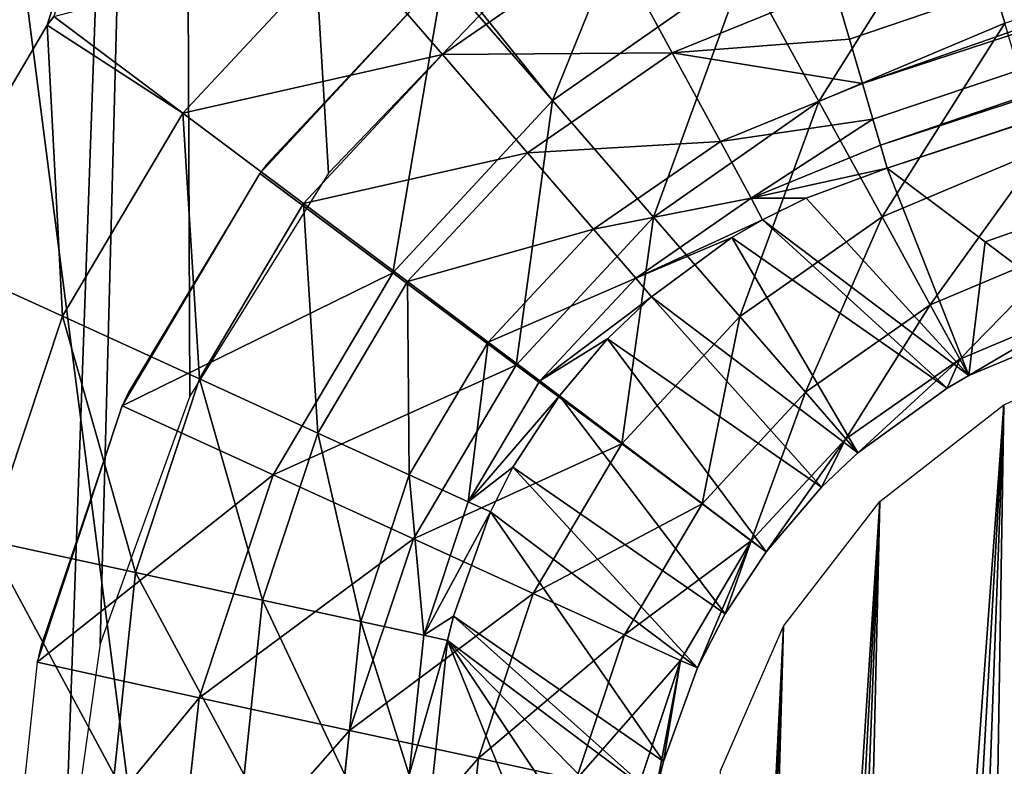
# Model space of a CAD drawing. Header units: millimetres. Extents: x -43.6 to 43.6, y -43.6 to 43.6.
# Tile 113 of 256: x 8.75 to 9.139, y -31.239 to -30.944. Entities that reach past the tile are written whole.
import ezdxf

# ---------------------------------------------------------------- set-up
doc = ezdxf.new("R2010")
doc.units = ezdxf.units.MM
doc.header["$LTSCALE"] = 52.148148
for name, color, linetype in [('154', 7, 'CONTINUOUS'), ('157', 7, 'CONTINUOUS'), ('193', 7, 'CONTINUOUS'), ('31', 7, 'CONTINUOUS'), ('69', 7, 'CONTINUOUS'), ('76', 7, 'CONTINUOUS'), ('86', 7, 'CONTINUOUS'), ('87', 7, 'CONTINUOUS'), ('92', 7, 'CONTINUOUS'), ('93', 7, 'CONTINUOUS')]:
    doc.layers.add(name, color=color, linetype=linetype)

msp = doc.modelspace()

# ---------------------------------------------------------------- linework, layer by layer
at = {"layer": '154', "color": 2, "linetype": 'Continuous'}
for points in [[(8.34962, -27.81336, 2.36968), (11.38891, -33.51804, 25.93032), (9.35983, -27.48989, 2.36968), (8.34962, -27.81336, 2.36968)], [(7.32823, -28.09979, 2.36968), (9.17276, -34.19103, 25.93032), (8.34962, -27.81336, 2.36968), (7.32823, -28.09979, 2.36968)], [(9.17276, -34.19103, 25.93032), (11.38891, -33.51804, 25.93032), (8.34962, -27.81336, 2.36968), (9.17276, -34.19103, 25.93032)], [(6.29734, -28.34869, 2.36968), (9.17276, -34.19103, 25.93032), (7.32823, -28.09979, 2.36968), (6.29734, -28.34869, 2.36968)], [(6.91836, -34.71758, 25.93032), (9.17276, -34.19103, 25.93032), (6.29734, -28.34869, 2.36968), (6.91836, -34.71758, 25.93032)]]:
    msp.add_3dface(points, dxfattribs=at)
at = {"layer": '157', "color": 1, "linetype": 'Continuous'}
for points in [[(6.64924, -30.56567, -15), (8.8128, -30.01345, -15), (8.76735, -31.29434, -15), (6.64924, -30.56567, -15)], [(8.76735, -31.29434, -15), (8.8128, -30.01345, -15), (8.78183, -31.19104, -15), (8.76735, -31.29434, -15)], [(8.78183, -31.19104, -15), (8.8128, -30.01345, -15), (8.81731, -31.09316, -15), (8.78183, -31.19104, -15)], [(8.81731, -31.09316, -15), (8.8128, -30.01345, -15), (8.87207, -31.00501, -15), (8.81731, -31.09316, -15)], [(8.87207, -31.00501, -15), (8.8128, -30.01345, -15), (8.94369, -30.93018, -15), (8.87207, -31.00501, -15)], [(4.45175, -30.96215, -15), (6.64924, -30.56567, -15), (8.75835, -31.55192, -15), (4.45175, -30.96215, -15)], [(6.64924, -30.56567, -15), (8.76735, -31.29434, -15), (8.75835, -31.55192, -15), (6.64924, -30.56567, -15)], [(2.23151, -31.20085, -15), (4.45175, -30.96215, -15), (8.75835, -31.55192, -15), (2.23151, -31.20085, -15)], [(0, -31.28055, -15), (2.23151, -31.20085, -15), (8.75835, -31.55192, -15), (0, -31.28055, -15)]]:
    msp.add_3dface(points, dxfattribs=at)
at = {"layer": '193', "linetype": 'Continuous'}
for points in [[(9.14508, -32.01409, 10.72295), (9.12417, -32.02368, 10.73583), (9.19616, -31.07157, -14.75872), (9.14508, -32.01409, 10.72295)], [(9.19616, -31.07157, -14.75872), (9.12417, -32.02368, 10.73583), (9.1392, -31.09653, -14.75774), (9.19616, -31.07157, -14.75872)], [(9.08536, -32.04919, 10.78744), (9.06853, -32.06415, 10.82375), (9.1392, -31.09653, -14.75774), (9.08536, -32.04919, 10.78744)], [(9.1392, -31.09653, -14.75774), (9.06853, -32.06415, 10.82375), (9.09012, -31.13482, -14.75627), (9.1392, -31.09653, -14.75774)], [(9.10416, -32.03545, 10.75748), (9.08536, -32.04919, 10.78744), (9.1392, -31.09653, -14.75774), (9.10416, -32.03545, 10.75748)], [(9.12417, -32.02368, 10.73583), (9.10416, -32.03545, 10.75748), (9.1392, -31.09653, -14.75774), (9.12417, -32.02368, 10.73583)], [(9.03918, -32.09821, 10.91565), (9.02598, -32.11828, 10.97397), (9.09012, -31.13482, -14.75627), (9.03918, -32.09821, 10.91565)], [(9.09012, -31.13482, -14.75627), (9.02598, -32.11828, 10.97397), (9.05204, -31.18399, -14.75441), (9.09012, -31.13482, -14.75627)], [(9.05331, -32.08032, 10.86606), (9.03918, -32.09821, 10.91565), (9.09012, -31.13482, -14.75627), (9.05331, -32.08032, 10.86606)], [(9.06853, -32.06415, 10.82375), (9.05331, -32.08032, 10.86606), (9.09012, -31.13482, -14.75627), (9.06853, -32.06415, 10.82375)], [(9.01384, -32.14087, 11.04237), (9.00308, -32.16617, 11.12189), (9.05204, -31.18399, -14.75441), (9.01384, -32.14087, 11.04237)], [(9.05204, -31.18399, -14.75441), (9.00308, -32.16617, 11.12189), (9.02717, -31.24125, -14.75228), (9.05204, -31.18399, -14.75441)], [(9.02598, -32.11828, 10.97397), (9.01384, -32.14087, 11.04237), (9.05204, -31.18399, -14.75441), (9.02598, -32.11828, 10.97397)]]:
    msp.add_3dface(points, dxfattribs=at)
at = {"layer": '31', "color": 40, "linetype": 'Continuous', "true_color": 0xffde00}
for points in [[(8.28401, -26.85577, -20.2), (10.26778, -26.16161, -20.2), (8.67472, -31.13778, -20.2), (8.28401, -26.85577, -20.2)], [(8.67472, -31.13778, -20.2), (10.26778, -26.16161, -20.2), (8.67498, -31.13654, -20.2), (8.67472, -31.13778, -20.2)], [(8.67498, -31.13654, -20.2), (10.26778, -26.16161, -20.2), (8.70774, -31.03736, -20.2), (8.67498, -31.13654, -20.2)], [(8.70774, -31.03736, -20.2), (10.26778, -26.16161, -20.2), (8.70881, -31.035, -20.2), (8.70774, -31.03736, -20.2)], [(8.70881, -31.035, -20.2), (10.26778, -26.16161, -20.2), (8.7608, -30.94656, -20.2), (8.70881, -31.035, -20.2)], [(8.7608, -30.94656, -20.2), (10.26778, -26.16161, -20.2), (8.76343, -30.94302, -20.2), (8.7608, -30.94656, -20.2)]]:
    msp.add_3dface(points, dxfattribs=at)
at = {"layer": '69', "color": 40, "linetype": 'Continuous', "true_color": 0xffde00}
for points in [[(9.09313, -31.00298, -19.95436), (11.11408, -30.33722, -19.95436), (9.13183, -31.03216, -17.72514), (9.09313, -31.00298, -19.95436)], [(9.13183, -31.03216, -17.72514), (11.11408, -30.33722, -19.95436), (9.17472, -31.06448, -15.25436), (9.13183, -31.03216, -17.72514)]]:
    msp.add_3dface(points, dxfattribs=at)
at = {"layer": '76', "color": 40, "linetype": 'Continuous', "true_color": 0xffde00}
for points in [[(9.061, -31.01484, -19.95477), (9.09313, -31.00298, -19.95436), (9.12541, -31.08498, -15.25496), (9.061, -31.01484, -19.95477)], [(9.09313, -31.00298, -19.95436), (9.13183, -31.03216, -17.72514), (9.12541, -31.08498, -15.25496), (9.09313, -31.00298, -19.95436)], [(9.04376, -31.0234, -19.95496), (9.061, -31.01484, -19.95477), (9.12541, -31.08498, -15.25496), (9.04376, -31.0234, -19.95496)], [(9.03168, -31.03043, -19.95508), (9.04376, -31.0234, -19.95496), (9.1168, -31.08992, -15.25504), (9.03168, -31.03043, -19.95508)], [(9.1168, -31.08992, -15.25504), (9.04376, -31.0234, -19.95496), (9.12541, -31.08498, -15.25496), (9.1168, -31.08992, -15.25504)], [(8.99987, -31.05383, -19.95533), (9.03168, -31.03043, -19.95508), (9.08153, -31.11553, -15.25532), (8.99987, -31.05383, -19.95533)], [(9.08153, -31.11553, -15.25532), (9.03168, -31.03043, -19.95508), (9.1168, -31.08992, -15.25504), (9.08153, -31.11553, -15.25532)], [(9.13183, -31.03216, -17.72514), (9.17472, -31.06448, -15.25436), (9.12541, -31.08498, -15.25496), (9.13183, -31.03216, -17.72514)], [(8.98245, -31.07044, -19.95541), (8.99987, -31.05383, -19.95533), (9.06717, -31.12904, -15.2554), (8.98245, -31.07044, -19.95541)], [(9.06717, -31.12904, -15.2554), (8.99987, -31.05383, -19.95533), (9.08153, -31.11553, -15.25532), (9.06717, -31.12904, -15.2554)], [(8.96342, -31.09295, -19.95545), (8.98245, -31.07044, -19.95541), (9.04525, -31.1546, -15.25545), (8.96342, -31.09295, -19.95545)], [(9.04525, -31.1546, -15.25545), (8.98245, -31.07044, -19.95541), (9.06717, -31.12904, -15.2554), (9.04525, -31.1546, -15.25545)], [(8.94506, -31.12124, -19.9554), (8.96342, -31.09295, -19.95545), (9.02906, -31.17917, -15.25541), (8.94506, -31.12124, -19.9554)], [(9.02906, -31.17917, -15.25541), (8.96342, -31.09295, -19.95545), (9.04525, -31.1546, -15.25545), (9.02906, -31.17917, -15.25541)], [(8.93615, -31.13886, -19.95533), (8.94506, -31.12124, -19.9554), (9.01805, -31.20054, -15.25532), (8.93615, -31.13886, -19.95533)], [(9.01805, -31.20054, -15.25532), (8.94506, -31.12124, -19.9554), (9.02906, -31.17917, -15.25541), (9.01805, -31.20054, -15.25532)], [(8.92153, -31.18003, -19.95504), (8.93615, -31.13886, -19.95533), (9.00458, -31.23759, -15.25507), (8.92153, -31.18003, -19.95504)], [(9.00458, -31.23759, -15.25507), (8.93615, -31.13886, -19.95533), (9.01805, -31.20054, -15.25532), (9.00458, -31.23759, -15.25507)], [(8.91923, -31.18967, -19.95496), (8.92153, -31.18003, -19.95504), (9.00124, -31.25116, -15.25496), (8.91923, -31.18967, -19.95496)], [(9.00124, -31.25116, -15.25496), (8.92153, -31.18003, -19.95504), (9.00458, -31.23759, -15.25507), (9.00124, -31.25116, -15.25496)], [(8.95243, -31.27196, -17.72514), (8.91352, -31.24283, -19.95436), (8.91923, -31.18967, -19.95496), (8.95243, -31.27196, -17.72514)], [(8.99556, -31.30421, -15.25436), (8.95243, -31.27196, -17.72514), (8.91923, -31.18967, -19.95496), (8.99556, -31.30421, -15.25436)], [(8.99556, -31.30421, -15.25436), (8.91923, -31.18967, -19.95496), (8.99789, -31.27009, -15.25477), (8.99556, -31.30421, -15.25436)], [(8.99789, -31.27009, -15.25477), (8.91923, -31.18967, -19.95496), (9.00124, -31.25116, -15.25496), (8.99789, -31.27009, -15.25477)]]:
    msp.add_3dface(points, dxfattribs=at)
at = {"layer": '86', "color": 40, "linetype": 'Continuous', "true_color": 0xffde00}
for points in [[(9.00536, -30.86574, -15), (8.9196, -30.92513, -15), (8.96066, -30.9763, -15.00875), (9.00536, -30.86574, -15)], [(9.03682, -30.9232, -15.00873), (9.00536, -30.86574, -15), (8.96066, -30.9763, -15.00875), (9.03682, -30.9232, -15.00873)], [(9.06609, -30.97663, -15.03432), (9.12237, -30.88724, -15.00864), (9.03682, -30.9232, -15.00873), (9.06609, -30.97663, -15.03432)], [(9.13963, -30.94568, -15.03412), (9.12237, -30.88724, -15.00864), (9.06609, -30.97663, -15.03432), (9.13963, -30.94568, -15.03412)], [(9.00064, -31.02233, -15.03439), (9.03682, -30.9232, -15.00873), (8.96066, -30.9763, -15.00875), (9.00064, -31.02233, -15.03439)], [(9.06609, -30.97663, -15.03432), (9.03682, -30.9232, -15.00873), (9.00064, -31.02233, -15.03439), (9.06609, -30.97663, -15.03432)], [(8.91766, -30.9268, -15), (8.84762, -31.00154, -15), (8.84496, -31.00508, -15), (8.91766, -30.9268, -15)], [(8.8975, -31.04433, -15.00876), (8.91766, -30.9268, -15), (8.84496, -31.00508, -15), (8.8975, -31.04433, -15.00876)], [(8.96066, -30.9763, -15.00875), (8.91766, -30.9268, -15), (8.8975, -31.04433, -15.00876), (8.96066, -30.9763, -15.00875)], [(8.96066, -30.9763, -15.00875), (8.9196, -30.92513, -15), (8.91766, -30.9268, -15), (8.96066, -30.9763, -15.00875)], [(9.09112, -31.02232, -15.07498), (9.13963, -30.94568, -15.03412), (9.06609, -30.97663, -15.03432), (9.09112, -31.02232, -15.07498)], [(9.1544, -30.99568, -15.07468), (9.13963, -30.94568, -15.03412), (9.09112, -31.02232, -15.07498), (9.1544, -30.99568, -15.07468)], [(8.94636, -31.08082, -15.03441), (8.96066, -30.9763, -15.00875), (8.8975, -31.04433, -15.00876), (8.94636, -31.08082, -15.03441)], [(9.00064, -31.02233, -15.03439), (8.96066, -30.9763, -15.00875), (8.94636, -31.08082, -15.03441), (9.00064, -31.02233, -15.03439)], [(9.03482, -31.06167, -15.07512), (9.06609, -30.97663, -15.03432), (9.00064, -31.02233, -15.03439), (9.03482, -31.06167, -15.07512)], [(9.09112, -31.02232, -15.07498), (9.06609, -30.97663, -15.03432), (9.03482, -31.06167, -15.07512), (9.09112, -31.02232, -15.07498)], [(9.11015, -31.05707, -15.12787), (9.1544, -30.99568, -15.07468), (9.09112, -31.02232, -15.07498), (9.11015, -31.05707, -15.12787)], [(9.16564, -31.03375, -15.12747), (9.1544, -30.99568, -15.07468), (9.11015, -31.05707, -15.12787), (9.16564, -31.03375, -15.12747)], [(8.8975, -31.04433, -15.00876), (8.84496, -31.00508, -15), (8.79056, -31.09698, -15), (8.8975, -31.04433, -15.00876)], [(8.84496, -31.00508, -15), (8.79308, -31.09154, -15), (8.79056, -31.09698, -15), (8.84496, -31.00508, -15)], [(8.98813, -31.11201, -15.07516), (9.00064, -31.02233, -15.03439), (8.94636, -31.08082, -15.03441), (8.98813, -31.11201, -15.07516)], [(9.03482, -31.06167, -15.07512), (9.00064, -31.02233, -15.03439), (8.98813, -31.11201, -15.07516), (9.03482, -31.06167, -15.07512)], [(9.0608, -31.09157, -15.12809), (9.09112, -31.02232, -15.07498), (9.03482, -31.06167, -15.07512), (9.0608, -31.09157, -15.12809)], [(9.11015, -31.05707, -15.12787), (9.09112, -31.02232, -15.07498), (9.0608, -31.09157, -15.12809), (9.11015, -31.05707, -15.12787)], [(9.12186, -31.07845, -15.18929), (9.16564, -31.03375, -15.12747), (9.11015, -31.05707, -15.12787), (9.12186, -31.07845, -15.18929)], [(9.17258, -31.05723, -15.18881), (9.16564, -31.03375, -15.12747), (9.12186, -31.07845, -15.18929), (9.17258, -31.05723, -15.18881)], [(8.85021, -31.12422, -15.00875), (8.8975, -31.04433, -15.00876), (8.79056, -31.09698, -15), (8.85021, -31.12422, -15.00875)], [(8.94636, -31.08082, -15.03441), (8.8975, -31.04433, -15.00876), (8.85021, -31.12422, -15.00875), (8.94636, -31.08082, -15.03441)], [(9.07675, -31.10994, -15.18959), (9.11015, -31.05707, -15.12787), (9.0608, -31.09157, -15.12809), (9.07675, -31.10994, -15.18959)], [(9.12186, -31.07845, -15.18929), (9.11015, -31.05707, -15.12787), (9.07675, -31.10994, -15.18959), (9.12186, -31.07845, -15.18929)], [(9.12541, -31.08498, -15.25496), (9.17258, -31.05723, -15.18881), (9.12186, -31.07845, -15.18929), (9.12541, -31.08498, -15.25496)], [(9.12541, -31.08498, -15.25496), (9.17472, -31.06448, -15.25436), (9.17258, -31.05723, -15.18881), (9.12541, -31.08498, -15.25496)], [(9.01986, -31.13571, -15.12816), (9.03482, -31.06167, -15.07512), (8.98813, -31.11201, -15.07516), (9.01986, -31.13571, -15.12816)], [(9.0608, -31.09157, -15.12809), (9.03482, -31.06167, -15.07512), (9.01986, -31.13571, -15.12816), (9.0608, -31.09157, -15.12809)], [(8.9057, -31.14949, -15.03439), (8.94636, -31.08082, -15.03441), (8.85021, -31.12422, -15.00875), (8.9057, -31.14949, -15.03439)], [(8.98813, -31.11201, -15.07516), (8.94636, -31.08082, -15.03441), (8.9057, -31.14949, -15.03439), (8.98813, -31.11201, -15.07516)], [(9.08153, -31.11553, -15.25532), (9.12186, -31.07845, -15.18929), (9.07675, -31.10994, -15.18959), (9.08153, -31.11553, -15.25532)], [(9.08153, -31.11553, -15.25532), (9.1168, -31.08992, -15.25504), (9.12186, -31.07845, -15.18929), (9.08153, -31.11553, -15.25532)], [(9.1168, -31.08992, -15.25504), (9.12541, -31.08498, -15.25496), (9.12186, -31.07845, -15.18929), (9.1168, -31.08992, -15.25504)], [(9.03935, -31.15025, -15.18969), (9.0608, -31.09157, -15.12809), (9.01986, -31.13571, -15.12816), (9.03935, -31.15025, -15.18969)], [(9.07675, -31.10994, -15.18959), (9.0608, -31.09157, -15.12809), (9.03935, -31.15025, -15.18969), (9.07675, -31.10994, -15.18959)], [(8.75694, -31.19833, -15), (8.85021, -31.12422, -15.00875), (8.79056, -31.09698, -15), (8.75694, -31.19833, -15)], [(8.75694, -31.19833, -15), (8.79056, -31.09698, -15), (8.75833, -31.19211, -15), (8.75694, -31.19833, -15)], [(9.04525, -31.1546, -15.25545), (9.07675, -31.10994, -15.18959), (9.03935, -31.15025, -15.18969), (9.04525, -31.1546, -15.25545)], [(9.04525, -31.1546, -15.25545), (9.06717, -31.12904, -15.2554), (9.07675, -31.10994, -15.18959), (9.04525, -31.1546, -15.25545)], [(9.06717, -31.12904, -15.2554), (9.08153, -31.11553, -15.25532), (9.07675, -31.10994, -15.18959), (9.06717, -31.12904, -15.2554)], [(8.95313, -31.17108, -15.07512), (8.98813, -31.11201, -15.07516), (8.9057, -31.14949, -15.03439), (8.95313, -31.17108, -15.07512)], [(9.01986, -31.13571, -15.12816), (8.98813, -31.11201, -15.07516), (8.95313, -31.17108, -15.07512), (9.01986, -31.13571, -15.12816)], [(8.75694, -31.19833, -15), (8.82093, -31.21233, -15.00874), (8.85021, -31.12422, -15.00875), (8.75694, -31.19833, -15)], [(8.82093, -31.21233, -15.00874), (8.9057, -31.14949, -15.03439), (8.85021, -31.12422, -15.00875), (8.82093, -31.21233, -15.00874)], [(8.98917, -31.18749, -15.12809), (9.01986, -31.13571, -15.12816), (8.95313, -31.17108, -15.07512), (8.98917, -31.18749, -15.12809)], [(9.03935, -31.15025, -15.18969), (9.01986, -31.13571, -15.12816), (8.98917, -31.18749, -15.12809), (9.03935, -31.15025, -15.18969)], [(8.82093, -31.21233, -15.00874), (8.88048, -31.22522, -15.03433), (8.9057, -31.14949, -15.03439), (8.82093, -31.21233, -15.00874)], [(8.88048, -31.22522, -15.03433), (8.95313, -31.17108, -15.07512), (8.9057, -31.14949, -15.03439), (8.88048, -31.22522, -15.03433)], [(9.01132, -31.19757, -15.18959), (9.03935, -31.15025, -15.18969), (8.98917, -31.18749, -15.12809), (9.01132, -31.19757, -15.18959)], [(9.01805, -31.20054, -15.25532), (9.03935, -31.15025, -15.18969), (9.01132, -31.19757, -15.18959), (9.01805, -31.20054, -15.25532)], [(9.01805, -31.20054, -15.25532), (9.02906, -31.17917, -15.25541), (9.03935, -31.15025, -15.18969), (9.01805, -31.20054, -15.25532)], [(9.02906, -31.17917, -15.25541), (9.04525, -31.1546, -15.25545), (9.03935, -31.15025, -15.18969), (9.02906, -31.17917, -15.25541)], [(8.88048, -31.22522, -15.03433), (8.93139, -31.23623, -15.07499), (8.95313, -31.17108, -15.07512), (8.88048, -31.22522, -15.03433)], [(8.93139, -31.23623, -15.07499), (8.98917, -31.18749, -15.12809), (8.95313, -31.17108, -15.07512), (8.93139, -31.23623, -15.07499)], [(8.93139, -31.23623, -15.07499), (8.97011, -31.24461, -15.12787), (8.98917, -31.18749, -15.12809), (8.93139, -31.23623, -15.07499)], [(8.97011, -31.24461, -15.12787), (9.01132, -31.19757, -15.18959), (8.98917, -31.18749, -15.12809), (8.97011, -31.24461, -15.12787)], [(8.97011, -31.24461, -15.12787), (8.99394, -31.24976, -15.18929), (9.01132, -31.19757, -15.18959), (8.97011, -31.24461, -15.12787)], [(8.99394, -31.24976, -15.18929), (9.00124, -31.25116, -15.25496), (9.01132, -31.19757, -15.18959), (8.99394, -31.24976, -15.18929)], [(9.00124, -31.25116, -15.25496), (9.00458, -31.23759, -15.25507), (9.01132, -31.19757, -15.18959), (9.00124, -31.25116, -15.25496)], [(9.00458, -31.23759, -15.25507), (9.01805, -31.20054, -15.25532), (9.01132, -31.19757, -15.18959), (9.00458, -31.23759, -15.25507)], [(8.75694, -31.19833, -15), (8.7456, -31.30421, -15), (8.82093, -31.21233, -15.00874), (8.75694, -31.19833, -15)], [(8.7456, -31.30421, -15), (8.81101, -31.30421, -15.00871), (8.82093, -31.21233, -15.00874), (8.7456, -31.30421, -15)], [(8.82093, -31.21233, -15.00874), (8.81101, -31.30421, -15.00871), (8.88048, -31.22522, -15.03433), (8.82093, -31.21233, -15.00874)], [(8.81101, -31.30421, -15.00871), (8.87186, -31.30421, -15.03422), (8.88048, -31.22522, -15.03433), (8.81101, -31.30421, -15.00871)], [(8.88048, -31.22522, -15.03433), (8.87186, -31.30421, -15.03422), (8.93139, -31.23623, -15.07499), (8.88048, -31.22522, -15.03433)], [(8.87186, -31.30421, -15.03422), (8.92391, -31.30421, -15.07477), (8.93139, -31.23623, -15.07499), (8.87186, -31.30421, -15.03422)], [(8.93139, -31.23623, -15.07499), (8.92391, -31.30421, -15.07477), (8.97011, -31.24461, -15.12787), (8.93139, -31.23623, -15.07499)]]:
    msp.add_3dface(points, dxfattribs=at)
at = {"layer": '87', "color": 40, "linetype": 'Continuous', "true_color": 0xffde00}
msp.add_3dface([(9.12237, -30.88724, -15.00864), (9.13963, -30.94568, -15.03412), (11.02927, -30.32364, -15.03412), (9.12237, -30.88724, -15.00864)], dxfattribs=at)
at = {"layer": '92', "color": 40, "linetype": 'Continuous', "true_color": 0xffde00}
for points in [[(9.07213, -30.93135, -20.12822), (10.95539, -30.31553, -20.12822), (9.07819, -30.95204, -20.10407), (9.07213, -30.93135, -20.12822)], [(10.95539, -30.31553, -20.12822), (9.08333, -30.96956, -20.07734), (9.07819, -30.95204, -20.10407), (10.95539, -30.31553, -20.12822)], [(10.96892, -30.35298, -20.07734), (9.08333, -30.96956, -20.07734), (10.95539, -30.31553, -20.12822), (10.96892, -30.35298, -20.07734)], [(11.11408, -30.33722, -19.95436), (9.09313, -31.00298, -19.95436), (10.97757, -30.37691, -20.01796), (11.11408, -30.33722, -19.95436)], [(9.08333, -30.96956, -20.07734), (10.96892, -30.35298, -20.07734), (9.08746, -30.98362, -20.04848), (9.08333, -30.96956, -20.07734)], [(10.96892, -30.35298, -20.07734), (9.09049, -30.99398, -20.01796), (9.08746, -30.98362, -20.04848), (10.96892, -30.35298, -20.07734)], [(10.97757, -30.37691, -20.01796), (9.09049, -30.99398, -20.01796), (10.96892, -30.35298, -20.07734), (10.97757, -30.37691, -20.01796)], [(10.97757, -30.37691, -20.01796), (9.09313, -31.00298, -19.95436), (9.09049, -30.99398, -20.01796), (10.97757, -30.37691, -20.01796)]]:
    msp.add_3dface(points, dxfattribs=at)
at = {"layer": '93', "color": 40, "linetype": 'Continuous', "true_color": 0xffde00}
for points in [[(8.81451, -30.98129, -20.19172), (8.76343, -30.94302, -20.2), (8.87818, -30.91303, -20.19171), (8.81451, -30.98129, -20.19172)], [(8.91718, -30.95811, -20.16739), (8.81451, -30.98129, -20.19172), (8.87818, -30.91303, -20.19171), (8.91718, -30.95811, -20.16739)], [(8.91718, -30.95811, -20.16739), (8.87818, -30.91303, -20.19171), (8.98347, -30.91231, -20.16733), (8.91718, -30.95811, -20.16739)], [(9.00808, -30.9575, -20.12852), (8.91718, -30.95811, -20.16739), (8.98347, -30.91231, -20.16733), (9.00808, -30.9575, -20.12852)], [(9.07213, -30.93135, -20.12822), (9.00808, -30.9575, -20.12852), (8.98347, -30.91231, -20.16733), (9.07213, -30.93135, -20.12822)], [(9.07213, -30.93135, -20.12822), (9.07819, -30.95204, -20.10407), (9.00808, -30.9575, -20.12852), (9.07213, -30.93135, -20.12822)], [(8.7608, -30.94656, -20.2), (8.76343, -30.94302, -20.2), (8.81451, -30.98129, -20.19172), (8.7608, -30.94656, -20.2)], [(8.70881, -31.035, -20.2), (8.7608, -30.94656, -20.2), (8.76686, -31.06156, -20.19171), (8.70881, -31.035, -20.2)], [(8.76686, -31.06156, -20.19171), (8.7608, -30.94656, -20.2), (8.81451, -30.98129, -20.19172), (8.76686, -31.06156, -20.19171)], [(9.07819, -30.95204, -20.10407), (9.08333, -30.96956, -20.07734), (9.00808, -30.9575, -20.12852), (9.07819, -30.95204, -20.10407)], [(8.8622, -31.01703, -20.16741), (8.81451, -30.98129, -20.19172), (8.91718, -30.95811, -20.16739), (8.8622, -31.01703, -20.16741)], [(8.95083, -30.99701, -20.12865), (8.8622, -31.01703, -20.16741), (8.91718, -30.95811, -20.16739), (8.95083, -30.99701, -20.12865)], [(8.95083, -30.99701, -20.12865), (8.91718, -30.95811, -20.16739), (9.00808, -30.9575, -20.12852), (8.95083, -30.99701, -20.12865)], [(9.02712, -30.99247, -20.07785), (8.95083, -30.99701, -20.12865), (9.00808, -30.9575, -20.12852), (9.02712, -30.99247, -20.07785)], [(9.08333, -30.96956, -20.07734), (9.02712, -30.99247, -20.07785), (9.00808, -30.9575, -20.12852), (9.08333, -30.96956, -20.07734)], [(9.08333, -30.96956, -20.07734), (9.08746, -30.98362, -20.04848), (9.02712, -30.99247, -20.07785), (9.08333, -30.96956, -20.07734)], [(8.82108, -31.08634, -20.16739), (8.76686, -31.06156, -20.19171), (8.81451, -30.98129, -20.19172), (8.82108, -31.08634, -20.16739)], [(8.8622, -31.01703, -20.16741), (8.82108, -31.08634, -20.16739), (8.81451, -30.98129, -20.19172), (8.8622, -31.01703, -20.16741)], [(9.08746, -30.98362, -20.04848), (9.03934, -31.0149, -20.01869), (9.02712, -30.99247, -20.07785), (9.08746, -30.98362, -20.04848)], [(9.08746, -30.98362, -20.04848), (9.09049, -30.99398, -20.01796), (9.03934, -31.0149, -20.01869), (9.08746, -30.98362, -20.04848)], [(8.97688, -31.02713, -20.07806), (8.95083, -30.99701, -20.12865), (9.02712, -30.99247, -20.07785), (8.97688, -31.02713, -20.07806)], [(9.03934, -31.0149, -20.01869), (8.97688, -31.02713, -20.07806), (9.02712, -30.99247, -20.07785), (9.03934, -31.0149, -20.01869)], [(9.09049, -30.99398, -20.01796), (9.09313, -31.00298, -19.95436), (9.03934, -31.0149, -20.01869), (9.09049, -30.99398, -20.01796)], [(8.90335, -31.04787, -20.12869), (8.8622, -31.01703, -20.16741), (8.95083, -30.99701, -20.12865), (8.90335, -31.04787, -20.12869)], [(8.97688, -31.02713, -20.07806), (8.90335, -31.04787, -20.12869), (8.95083, -30.99701, -20.12865), (8.97688, -31.02713, -20.07806)], [(9.09313, -31.00298, -19.95436), (9.061, -31.01484, -19.95477), (9.03934, -31.0149, -20.01869), (9.09313, -31.00298, -19.95436)], [(8.86785, -31.10771, -20.12865), (8.82108, -31.08634, -20.16739), (8.8622, -31.01703, -20.16741), (8.86785, -31.10771, -20.12865)], [(8.90335, -31.04787, -20.12869), (8.86785, -31.10771, -20.12865), (8.8622, -31.01703, -20.16741), (8.90335, -31.04787, -20.12869)], [(8.99362, -31.04648, -20.01898), (8.97688, -31.02713, -20.07806), (9.03934, -31.0149, -20.01869), (8.99362, -31.04648, -20.01898)], [(9.04376, -31.0234, -19.95496), (8.99362, -31.04648, -20.01898), (9.03934, -31.0149, -20.01869), (9.04376, -31.0234, -19.95496)], [(9.061, -31.01484, -19.95477), (9.04376, -31.0234, -19.95496), (9.03934, -31.0149, -20.01869), (9.061, -31.01484, -19.95477)], [(9.04376, -31.0234, -19.95496), (9.03168, -31.03043, -19.95508), (8.99362, -31.04648, -20.01898), (9.04376, -31.0234, -19.95496)], [(8.93522, -31.07175, -20.07813), (8.90335, -31.04787, -20.12869), (8.97688, -31.02713, -20.07806), (8.93522, -31.07175, -20.07813)], [(8.99362, -31.04648, -20.01898), (8.93522, -31.07175, -20.07813), (8.97688, -31.02713, -20.07806), (8.99362, -31.04648, -20.01898)], [(9.03168, -31.03043, -19.95508), (8.99987, -31.05383, -19.95533), (8.99362, -31.04648, -20.01898), (9.03168, -31.03043, -19.95508)], [(8.73743, -31.15013, -20.19169), (8.70881, -31.035, -20.2), (8.76686, -31.06156, -20.19171), (8.73743, -31.15013, -20.19169)], [(8.90408, -31.12427, -20.07806), (8.86785, -31.10771, -20.12865), (8.90335, -31.04787, -20.12869), (8.90408, -31.12427, -20.07806)], [(8.93522, -31.07175, -20.07813), (8.90408, -31.12427, -20.07806), (8.90335, -31.04787, -20.12869), (8.93522, -31.07175, -20.07813)], [(8.9557, -31.08711, -20.01908), (8.93522, -31.07175, -20.07813), (8.99362, -31.04648, -20.01898), (8.9557, -31.08711, -20.01908)], [(8.99987, -31.05383, -19.95533), (8.9557, -31.08711, -20.01908), (8.99362, -31.04648, -20.01898), (8.99987, -31.05383, -19.95533)], [(8.99987, -31.05383, -19.95533), (8.98245, -31.07044, -19.95541), (8.9557, -31.08711, -20.01908), (8.99987, -31.05383, -19.95533)], [(8.79573, -31.16281, -20.16733), (8.73743, -31.15013, -20.19169), (8.76686, -31.06156, -20.19171), (8.79573, -31.16281, -20.16733)], [(8.82108, -31.08634, -20.16739), (8.79573, -31.16281, -20.16733), (8.76686, -31.06156, -20.19171), (8.82108, -31.08634, -20.16739)], [(8.92735, -31.1349, -20.01898), (8.90408, -31.12427, -20.07806), (8.93522, -31.07175, -20.07813), (8.92735, -31.1349, -20.01898)], [(8.9557, -31.08711, -20.01908), (8.92735, -31.1349, -20.01898), (8.93522, -31.07175, -20.07813), (8.9557, -31.08711, -20.01908)], [(8.98245, -31.07044, -19.95541), (8.96342, -31.09295, -19.95545), (8.9557, -31.08711, -20.01908), (8.98245, -31.07044, -19.95541)], [(8.846, -31.17375, -20.12852), (8.79573, -31.16281, -20.16733), (8.82108, -31.08634, -20.16739), (8.846, -31.17375, -20.12852)], [(8.86785, -31.10771, -20.12865), (8.846, -31.17375, -20.12852), (8.82108, -31.08634, -20.16739), (8.86785, -31.10771, -20.12865)], [(8.96342, -31.09295, -19.95545), (8.92735, -31.1349, -20.01898), (8.9557, -31.08711, -20.01908), (8.96342, -31.09295, -19.95545)], [(8.96342, -31.09295, -19.95545), (8.94506, -31.12124, -19.9554), (8.92735, -31.1349, -20.01898), (8.96342, -31.09295, -19.95545)], [(8.88491, -31.18222, -20.07785), (8.846, -31.17375, -20.12852), (8.86785, -31.10771, -20.12865), (8.88491, -31.18222, -20.07785)], [(8.90408, -31.12427, -20.07806), (8.88491, -31.18222, -20.07785), (8.86785, -31.10771, -20.12865), (8.90408, -31.12427, -20.07806)], [(8.94506, -31.12124, -19.9554), (8.93615, -31.13886, -19.95533), (8.92735, -31.1349, -20.01898), (8.94506, -31.12124, -19.9554)], [(8.90987, -31.18765, -20.01869), (8.88491, -31.18222, -20.07785), (8.90408, -31.12427, -20.07806), (8.90987, -31.18765, -20.01869)], [(8.92735, -31.1349, -20.01898), (8.90987, -31.18765, -20.01869), (8.90408, -31.12427, -20.07806), (8.92735, -31.1349, -20.01898)], [(8.93615, -31.13886, -19.95533), (8.90987, -31.18765, -20.01869), (8.92735, -31.1349, -20.01898), (8.93615, -31.13886, -19.95533)], [(8.93615, -31.13886, -19.95533), (8.92153, -31.18003, -19.95504), (8.90987, -31.18765, -20.01869), (8.93615, -31.13886, -19.95533)], [(8.7873, -31.24283, -20.16723), (8.72756, -31.24283, -20.19167), (8.73743, -31.15013, -20.19169), (8.7873, -31.24283, -20.16723)], [(8.79573, -31.16281, -20.16733), (8.7873, -31.24283, -20.16723), (8.73743, -31.15013, -20.19169), (8.79573, -31.16281, -20.16733)], [(8.83879, -31.24283, -20.12831), (8.7873, -31.24283, -20.16723), (8.79573, -31.16281, -20.16733), (8.83879, -31.24283, -20.12831)], [(8.846, -31.17375, -20.12852), (8.83879, -31.24283, -20.12831), (8.79573, -31.16281, -20.16733), (8.846, -31.17375, -20.12852)], [(8.8786, -31.24283, -20.07751), (8.83879, -31.24283, -20.12831), (8.846, -31.17375, -20.12852), (8.8786, -31.24283, -20.07751)], [(8.88491, -31.18222, -20.07785), (8.8786, -31.24283, -20.07751), (8.846, -31.17375, -20.12852), (8.88491, -31.18222, -20.07785)], [(8.92153, -31.18003, -19.95504), (8.91923, -31.18967, -19.95496), (8.90987, -31.18765, -20.01869), (8.92153, -31.18003, -19.95504)], [(8.90407, -31.24283, -20.01821), (8.8786, -31.24283, -20.07751), (8.88491, -31.18222, -20.07785), (8.90407, -31.24283, -20.01821)], [(8.90987, -31.18765, -20.01869), (8.90407, -31.24283, -20.01821), (8.88491, -31.18222, -20.07785), (8.90987, -31.18765, -20.01869)], [(8.91923, -31.18967, -19.95496), (8.90407, -31.24283, -20.01821), (8.90987, -31.18765, -20.01869), (8.91923, -31.18967, -19.95496)], [(8.91352, -31.24283, -19.95436), (8.90407, -31.24283, -20.01821), (8.91923, -31.18967, -19.95496), (8.91352, -31.24283, -19.95436)]]:
    msp.add_3dface(points, dxfattribs=at)

doc.saveas('drawing.dxf')
